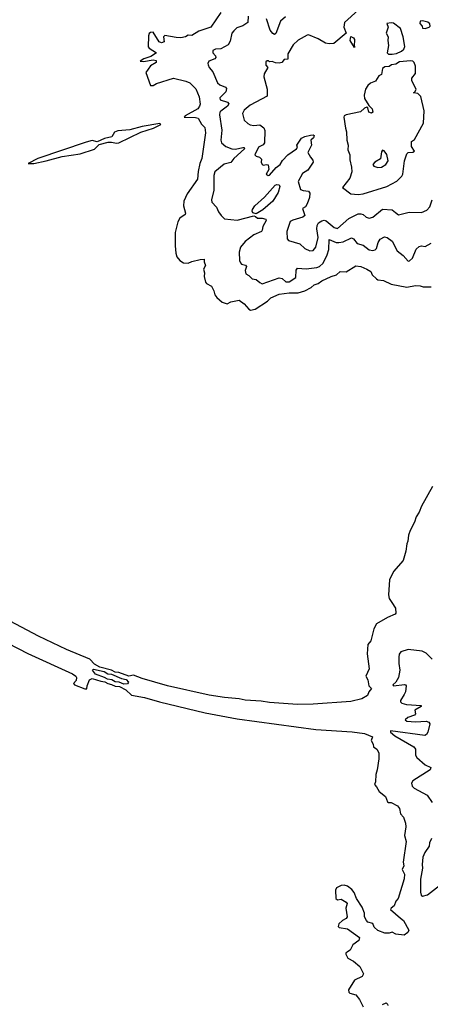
# Model space of a CAD drawing. Extents: x 1995161 to 2088924, y 769148 to 906007.
# Tile 22 of 256: x 2008048 to 2011428, y 781505 to 789607. Entities that reach past the tile are written whole.
import ezdxf

# ---------------------------------------------------------------- set-up
doc = ezdxf.new("R2010")
doc.units = 0

msp = doc.modelspace()

# ---------------------------------------------------------------- linework, layer by layer
at = {"layer": '0CON20XD'}
for points in [[(2009702.5, 789665), (2009622, 789545), (2009523.3, 789513.3), (2009465, 789476.2), (2009435, 789480), (2009413.8, 789466.2), (2009375, 789459.1), (2009335, 789460), (2009243.1, 789476.9), (2009232, 789465), (2009237.5, 789425), (2009215, 789416.7), (2009195, 789426.2), (2009148, 789505), (2009125, 789500.8), (2009115, 789493.8), (2009108.1, 789475), (2009106, 789385), (2009113.1, 789373.1), (2009173.3, 789335), (2009126.5, 789303.5), (2009071.2, 789285), (2009040, 789265), (2009067, 789263), (2009146.2, 789276.2), (2009171.7, 789271.7), (2009172.5, 789255), (2009125, 789227.5), (2009087, 789173), (2009126, 789066), (2009147.5, 789065), (2009175, 789080.8), (2009315, 789127.3), (2009415, 789102.5), (2009447.2, 789087.2), (2009496.9, 789036.9), (2009525, 788972), (2009533, 788913), (2009529.2, 788895), (2009514.5, 788875), (2009410, 788815), (2009402.5, 788805), (2009495, 788802.2), (2009516.1, 788796.1), (2009545, 788748.8), (2009571.3, 788721.3), (2009578.5, 788675), (2009546.4, 788465), (2009531.2, 788425), (2009517, 788357), (2009512.5, 788295), (2009426.2, 788175), (2009400.4, 788115), (2009395.5, 788075), (2009414, 788015), (2009408.8, 788005), (2009365.8, 787975), (2009349.6, 787945), (2009328.2, 787855), (2009327.3, 787745), (2009332.7, 787685), (2009342.7, 787655), (2009365, 787626.9), (2009395, 787605.8), (2009435, 787603.8), (2009465, 787617.1), (2009534.1, 787634.1), (2009567.5, 787637.5), (2009566.2, 787615), (2009578.8, 787585), (2009560.6, 787555), (2009569.4, 787525), (2009565.7, 787495), (2009576.4, 787446.4), (2009585.5, 787435.5), (2009626, 787415), (2009647.3, 787377.3), (2009653.2, 787343.2), (2009670, 787320), (2009713.8, 787283.8), (2009755, 787268.8), (2009785.5, 787284.5), (2009855, 787298.6), (2009895, 787268.6), (2009933.9, 787223.9), (2009947, 787217), (2009985, 787225.4), (2010088.3, 787291.7), (2010115, 787318.5), (2010185, 787349.5), (2010265, 787360.9), (2010339.7, 787360.3), (2010394.3, 787375.7), (2010446.4, 787403.6), (2010472.5, 787425), (2010505, 787435.4), (2010535, 787457.8), (2010612, 787495), (2010655, 787508.8), (2010685, 787534.4), (2010735, 787533.4), (2010815, 787582.2), (2010855, 787575.5), (2010905.8, 787555), (2010937.5, 787535), (2010948.7, 787508.7), (2010985, 787474), (2010997.3, 787467.3), (2011042.1, 787462.1), (2011105, 787430), (2011235, 787405.6), (2011305, 787420.8), (2011345, 787418), (2011368.1, 787408.1), (2011435, 787408)], [(2009928.4, 789635), (2009926.7, 789583.3), (2009883.9, 789556.1), (2009835, 789539.5), (2009809.4, 789515), (2009795.6, 789495), (2009779.6, 789430.4), (2009765, 789401.4), (2009705, 789367.5), (2009660, 789365), (2009638.8, 789355), (2009636.7, 789335), (2009660.8, 789310.8), (2009662.5, 789295), (2009653.3, 789285), (2009604, 789265), (2009596.4, 789246.4), (2009598.8, 789235), (2009607.1, 789215), (2009637.5, 789177.5), (2009677.1, 789087.1), (2009695, 789071.3), (2009741.3, 789051.3), (2009750.7, 789040.7), (2009745.2, 789014.8), (2009696.7, 788965), (2009697.3, 788947.3), (2009758.6, 788928.6), (2009769.4, 788915), (2009758.8, 788895), (2009704.8, 788855.2), (2009696.1, 788845), (2009692.5, 788825), (2009712.5, 788697.5), (2009703.5, 788615), (2009710, 788595), (2009745, 788564.5), (2009793.2, 788543.2), (2009825, 788542.7), (2009886, 788556), (2009896.7, 788555), (2009898.2, 788545), (2009810.3, 788465), (2009785, 788432.5), (2009732.3, 788417.7), (2009653.8, 788356.2), (2009645.3, 788324.7), (2009645.6, 788205), (2009627.6, 788125), (2009630, 788105), (2009667.1, 788065), (2009684.4, 788025), (2009705.6, 787995), (2009735, 787967.7), (2009836.9, 787956.9), (2009975, 787992.1), (2009988.8, 787988.8), (2010005, 787973.9), (2010044.6, 787974.6), (2010073.8, 787965), (2010078, 787955), (2010048.9, 787905), (2010045.3, 787874.7), (2010038.8, 787865), (2009975, 787837.8), (2009905, 787783.1), (2009865.5, 787735), (2009853.5, 787695), (2009858.6, 787625), (2009865.5, 787605.5), (2009874.6, 787594.6), (2009906.1, 787586.1), (2009915.4, 787575.4), (2009904.4, 787544.4), (2009910, 787515), (2009935, 787501.2), (2009961.2, 787475), (2009995, 787470.5), (2010025, 787443.3), (2010045, 787434.6), (2010185, 787482), (2010208.8, 787478.8), (2010238.9, 787448.9), (2010265, 787449.4), (2010320.9, 787485), (2010324.2, 787545.8), (2010335, 787563.1), (2010405, 787556.4), (2010495, 787568.8), (2010515, 787577.1), (2010547.2, 787602.8), (2010577.9, 787672.1), (2010591.4, 787715), (2010595, 787797.1), (2010653.9, 787773.9), (2010675, 787772.6), (2010709.7, 787780.3), (2010779.1, 787810.9), (2010794.5, 787804.5), (2010825, 787766.5), (2010875, 787750.5), (2010923.8, 787713.8), (2010955, 787707.5), (2010975.4, 787714.6), (2010984.2, 787725), (2010997.8, 787775), (2011015, 787800), (2011050.9, 787819.1), (2011073.3, 787815), (2011115, 787784.4), (2011155, 787704), (2011205, 787665.8), (2011245, 787621.4), (2011256.7, 787623.3), (2011280.4, 787645), (2011311.7, 787718.3), (2011335, 787741.4), (2011355, 787745.6), (2011385, 787741.1), (2011435, 787767.8)], [(2010833.8, 789686.2), (2010720.5, 789585)], [(2010720.5, 789585), (2010715.5, 789544.5), (2010734.4, 789495), (2010635, 789411), (2010595, 789407.2), (2010565, 789412.8), (2010505, 789449.6), (2010425, 789481.9), (2010415, 789480.6), (2010340.3, 789439.7), (2010299.1, 789400.9), (2010255.4, 789325), (2010255, 789282.5), (2010225, 789279.4), (2010205, 789256.2), (2010185, 789248.8), (2010155, 789251.2), (2010125, 789262.5), (2010105, 789260), (2010095, 789270), (2010085, 789270), (2010075, 789260), (2010073.8, 789233.8), (2010090, 789215), (2010059.4, 789160.6), (2010056.8, 789136.8), (2010083.8, 789035), (2010085, 788976.7), (2009944.5, 788905), (2009895, 788863.1), (2009882.7, 788835), (2009895, 788780), (2009925, 788752), (2009945, 788740.8), (2009975, 788735.7), (2010025, 788741.1), (2010057.2, 788717.2), (2010065.3, 788695), (2010063.1, 788595), (2010051.6, 788578.4), (2010015, 788557.7), (2009984.5, 788494.5), (2009993.2, 788483.2), (2010022.5, 788475), (2010038.3, 788458.3), (2010036.7, 788435), (2010045, 788416.7), (2010055, 788411.2), (2010076.4, 788416.4), (2010093.3, 788413.3), (2010100, 788375), (2010076, 788335), (2010094.6, 788324.6), (2010105, 788327.5), (2010159.2, 788390.8), (2010192.9, 788415), (2010211.5, 788448.5), (2010255.6, 788494.4), (2010326.9, 788545), (2010333.8, 788555), (2010330, 788575), (2010368.3, 788631.7), (2010395, 788646), (2010441.7, 788658.3), (2010465, 788660), (2010472.5, 788655), (2010466.2, 788635), (2010443.3, 788615), (2010448.8, 788575), (2010420.4, 788515), (2010440.5, 788475), (2010461.4, 788451.4), (2010462.7, 788435), (2010420.5, 788369.5), (2010375, 788341.3), (2010341.4, 788275), (2010360.2, 788210.2), (2010381.5, 788201.5), (2010425, 788196.2), (2010435, 788180), (2010432.5, 788145), (2010415, 788092.5), (2010401.7, 788068.3), (2010377, 788053), (2010393.8, 787995), (2010378.6, 787981.4), (2010295, 787958), (2010274.7, 787945.3), (2010247.1, 787865), (2010250.8, 787805), (2010260.9, 787790.9), (2010355, 787762), (2010394.5, 787724.5), (2010435, 787705.6), (2010465, 787708.6), (2010485.5, 787735), (2010504.1, 787815), (2010494.2, 787885), (2010496.7, 787915), (2010508.6, 787935), (2010535, 787952.6), (2010555, 787956.4), (2010571, 787951), (2010637.2, 787897.2), (2010665, 787888.2), (2010758.6, 787971.4), (2010835, 788008.5), (2010855, 788010.6), (2010874.6, 788004.6), (2010901.2, 787981.2), (2010925, 787973.5), (2010955, 787982.2), (2011035, 788047.1), (2011115, 788041.9), (2011141.7, 788021.7), (2011165, 788002), (2011255, 788024.3), (2011355, 788020), (2011400.7, 788039.3), (2011425, 788066.2), (2011442.5, 788125)], [(2010235, 789630.7), (2010193.6, 789596.4), (2010157.1, 789492.9), (2010145, 789486), (2010132.4, 789492.4), (2010109.7, 789519.7), (2010080.6, 789615)], [(2011115, 789323.8), (2011149.8, 789330.2), (2011192.2, 789347.8), (2011210.4, 789365), (2011217.6, 789387.6), (2011203.4, 789465), (2011182.5, 789535), (2011125, 789578.8), (2011105, 789581.2), (2011070, 789575), (2011081.2, 789545), (2011063.3, 789495), (2011081.2, 789465), (2011078, 789435), (2011084.3, 789395), (2011074.2, 789335), (2011085, 789324.4), (2011115, 789323.8)], [(2011385, 789534.2), (2011420, 789545), (2011427.5, 789555), (2011424.1, 789574.1), (2011408, 789588), (2011365, 789596.9), (2011345.9, 789594.1), (2011342, 789575), (2011360, 789555), (2011365, 789537.5), (2011385, 789534.2)], [(2010805, 789377.5), (2010769.5, 789435), (2010775, 789468.8), (2010795, 789458.1), (2010803.6, 789445), (2010800, 789390), (2010805, 789388.8), (2010805, 789377.5)], [(2010835, 788167.8), (2010875, 788174.6), (2011068.8, 788235), (2011152.1, 788277.9), (2011195, 788320.5), (2011201.6, 788335), (2011215.4, 788445), (2011236, 788504), (2011245.4, 788514.6), (2011285, 788516.5), (2011297.5, 788525), (2011272.3, 788565), (2011273.8, 788605), (2011298.2, 788621.8), (2011372.7, 788755), (2011376.6, 788856.6), (2011349.3, 788975), (2011325, 789000.4), (2011290, 789005), (2011299.3, 789010.7), (2011310.8, 789035), (2011276.7, 789105), (2011276.7, 789125), (2011305.5, 789165), (2011305.4, 789225), (2011295, 789253.8), (2011283.3, 789265), (2011265, 789268.9), (2011175, 789260), (2011145, 789241.9), (2011108.8, 789235), (2011089.1, 789220.9), (2011055, 789220), (2011035.6, 789205), (2011025, 789157.5), (2011004.3, 789145.7), (2010978, 789102), (2010935, 789084), (2010913.3, 789065), (2010894, 789035), (2010884.6, 788985), (2010887.6, 788957.6), (2010921.2, 788901.2), (2010948.6, 788875), (2010953.8, 788845), (2010945, 788839.2), (2010921.2, 788845), (2010912.5, 788882.5), (2010905, 788886.7), (2010885, 788880), (2010852.2, 788847.8), (2010735, 788824.6), (2010719.2, 788815), (2010715.4, 788805), (2010728.6, 788715), (2010738.9, 788685), (2010741, 788615), (2010751, 788575), (2010749, 788535), (2010764.4, 788495), (2010765.2, 788455), (2010780, 788395), (2010781.7, 788355), (2010766.4, 788303.6), (2010706.2, 788225), (2010774.4, 788174.4), (2010835, 788167.8)], [(2008165, 788424.6), (2008266, 788445), (2008398.6, 788481.4), (2008546.8, 788503.2), (2008665, 788542.4), (2008700.9, 788579.1), (2008775, 788598.7), (2008805, 788600.4), (2008845, 788590.3), (2008865, 788593.6), (2009045, 788681.8), (2009148.8, 788715), (2009210, 788745), (2009201.7, 788751.7), (2009055, 788727.8), (2008955, 788701.9), (2008855, 788693.8), (2008828.7, 788681.3), (2008807, 788642.9), (2008745, 788628.8), (2008685, 788601), (2008645, 788612.6), (2008595, 788600.2), (2008196.2, 788465), (2008116.7, 788425), (2008165, 788424.6)], [(2010995, 788391.1), (2011025, 788393.3), (2011062, 788415), (2011082.5, 788445), (2011069.1, 788499.1), (2011048, 788528), (2011035, 788532.9), (2011025, 788521.2), (2011018.7, 788461.3), (2010972.1, 788435), (2010953.8, 788415), (2010962.6, 788402.6), (2010995, 788391.1)], [(2009995, 788010.6), (2009967.1, 788017.1), (2009961.3, 788031.3), (2009963.7, 788046.3), (2009983.5, 788076.5), (2010064.1, 788145.9), (2010150, 788245), (2010165, 788251.5), (2010185, 788249.5), (2010190, 788235), (2010174.6, 788185), (2010131.8, 788115), (2010048.8, 788041.2), (2009995, 788010.6)], [(2011445.5, 785765), (2011356.4, 785605), (2011336.4, 785555), (2011311.8, 785515), (2011298.2, 785471.8), (2011262.3, 785405), (2011249.1, 785365), (2011244.2, 785315), (2011234.1, 785294.1), (2011227.5, 785235), (2011205, 785157.5), (2011124.6, 785065.4), (2011092.1, 784997.9), (2011083.3, 784875), (2011088.9, 784845), (2011112.1, 784812.1), (2011141.4, 784765), (2011143.8, 784725), (2011138.8, 784715), (2011075, 784688), (2010984.2, 784635), (2010962.5, 784595), (2010937.5, 784495), (2010914.7, 784465), (2010908.7, 784388.7), (2010925.6, 784265), (2010898.5, 784205), (2010913.3, 784175), (2010920.9, 784125), (2010944, 784105), (2010921.5, 784075), (2010912.3, 784045), (2010865, 784019.5), (2010775, 783996.4), (2010465, 783974.9)], [(2010465, 783974.9), (2010335, 783973.2), (2010105, 783988.2), (2010035, 783999.6), (2009905, 784009.1), (2009855, 784020), (2009735, 784029.3), (2009608.9, 784048.9), (2009266, 784126), (2009055, 784186.5), (2008985, 784212.4), (2008945, 784204.8), (2008864.9, 784234.9), (2008835, 784237.1), (2008805, 784254), (2008708.2, 784278.2), (2008663.7, 784303.7), (2008625, 784345.1), (2008433.9, 784423.9), (2008203.2, 784533.2), (2007968.4, 784658.4)], [(2007861.5, 784521.5), (2008115, 784392.3), (2008481.5, 784225), (2008510, 784205), (2008516.2, 784193.8), (2008511.5, 784168.5), (2008490, 784145), (2008500, 784135), (2008585, 784100), (2008599.5, 784100.5), (2008602.9, 784125), (2008622.5, 784175), (2008645, 784185.4), (2008715, 784164), (2008749.7, 784159.7), (2008774.3, 784144.3), (2008805, 784137.8), (2008833.5, 784123.5), (2008869.5, 784119.5), (2008923, 784093), (2008968.1, 784048.1), (2009075, 784029.1), (2009199.1, 783995), (2009573.7, 783903.7), (2009839.2, 783855), (2010485, 783767.6), (2010786, 783746), (2010885, 783733.7), (2010951.2, 783705), (2010942.2, 783675), (2010957.9, 783645), (2010960.9, 783625), (2010988, 783605), (2011004.1, 783574.1), (2011004.3, 783525), (2010991.9, 783435), (2010980, 783395), (2010978, 783335), (2010967.5, 783315), (2010986.2, 783295), (2011006.7, 783256.7), (2011060, 783215), (2011075, 783172.5), (2011085, 783166.7), (2011107, 783167), (2011157.9, 783137.9), (2011173.3, 783115), (2011181.7, 783071.7), (2011207.5, 783045), (2011223.3, 782995), (2011226, 782965), (2011216.2, 782895), (2011229.4, 782845), (2011204.4, 782675), (2011210.9, 782645), (2011197.7, 782615), (2011215.7, 782575), (2011213, 782537), (2011163.3, 782375), (2011145, 782352.5), (2011130, 782315), (2011105, 782297.5), (2011100, 782285), (2011182.7, 782212.7), (2011206.7, 782195), (2011251.2, 782115), (2011244.2, 782095.8), (2011212.5, 782075), (2011145, 782081.4), (2011115, 782098.8), (2011090.7, 782089.3), (2011055, 782091.2), (2010995, 782112.9), (2010965, 782140), (2010955, 782168.8), (2010915, 782181.4), (2010903.4, 782193.4), (2010887.5, 782225), (2010885.5, 782255), (2010867.5, 782305), (2010819.5, 782375), (2010802.5, 782425), (2010780.9, 782450.9), (2010745, 782478.2), (2010720, 782485), (2010695, 782481.5), (2010655.9, 782464.1), (2010647.5, 782445), (2010650, 782375), (2010665, 782366), (2010695, 782370), (2010735, 782345.8), (2010742.5, 782335), (2010732.5, 782295), (2010743.1, 782225), (2010735, 782210.8), (2010705, 782195.8), (2010675, 782166.9), (2010669.2, 782145), (2010678.3, 782138.3), (2010745, 782126), (2010845.4, 782055), (2010839.1, 782030.9), (2010791.2, 781995), (2010769.1, 781950.9), (2010745, 781936.2), (2010733.3, 781925), (2010733.6, 781916.4), (2010749.2, 781885), (2010795, 781861.4), (2010846.9, 781816.9), (2010877.1, 781755), (2010866.5, 781733.5), (2010804, 781705), (2010754, 781625), (2010756.1, 781606.1), (2010765.9, 781595.9), (2010814.2, 781584.2), (2010845.8, 781545), (2010876, 781485)], [(2011444, 784344), (2011395, 784395.8), (2011360.3, 784410.3), (2011245, 784424.2), (2011184.3, 784405.7), (2011173, 784387), (2011168.8, 784361.2), (2011168.3, 784308.3), (2011176.2, 784255), (2011166.8, 784193.2), (2011145, 784156.7), (2011118.8, 784135), (2011125, 784124.4), (2011215, 784136.9), (2011225, 784133.3), (2011230, 784125), (2011223.6, 784076.4), (2011212.5, 784055), (2011181.4, 784005), (2011181.4, 783995), (2011192.6, 783982.6), (2011232.7, 783972.7), (2011352.5, 783965), (2011352.5, 783955), (2011300, 783925), (2011307.5, 783895), (2011297.5, 783885), (2011242.5, 783865), (2011220, 783845), (2011235, 783834.3), (2011305, 783828.9), (2011395, 783833.6), (2011416.9, 783826.9), (2011423.3, 783813.3), (2011408.1, 783745), (2011397.8, 783725), (2011383.5, 783716.5), (2011100, 783755), (2011100, 783745), (2011136.9, 783715), (2011292.7, 783625), (2011305.6, 783605), (2011305.7, 783555.7), (2011317.1, 783535), (2011385.7, 783475), (2011433.1, 783455), (2011428, 783435), (2011285, 783343.8), (2011272.9, 783325), (2011279.6, 783299.6), (2011295, 783283.5), (2011402.9, 783225), (2011444.6, 783165)], [(2008905, 784139.5), (2008866, 784156), (2008835, 784159.3), (2008805.5, 784175.5), (2008769.4, 784179.4), (2008745, 784194.9), (2008671.6, 784221.6), (2008647.4, 784255), (2008656.2, 784263.8), (2008743.2, 784243.2), (2008774.5, 784224.5), (2008805, 784221.4), (2008885, 784185.8), (2008925, 784179), (2008944.2, 784155), (2008935, 784141.7), (2008905, 784139.5)], [(2011439.2, 782870.8), (2011421.8, 782835), (2011418.9, 782805), (2011383.8, 782755), (2011367.1, 782715), (2011360.9, 782655), (2011364.4, 782625), (2011348.2, 782535), (2011346.8, 782426.8), (2011352.2, 782402.2), (2011365, 782394.2), (2011405, 782406.9), (2011505, 782481.9)], [(2011035, 781504.3), (2011065, 781516.2), (2011075, 781507.5), (2011077.5, 781495)]]:
    msp.add_lwpolyline(points, dxfattribs=at)

doc.saveas('drawing.dxf')
